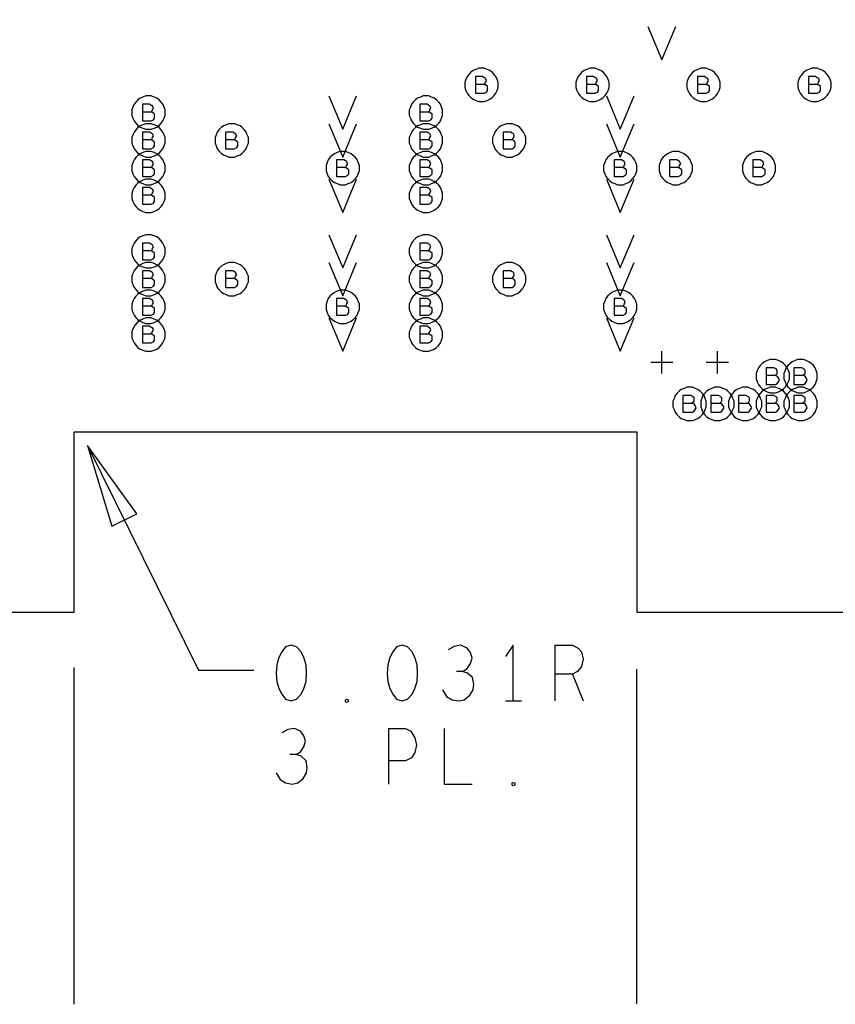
# Model space of a CAD drawing. Extents: x 28 to 61, y 25 to 46.
# Tile 3 of 61: x 33.7 to 35.2, y 29.3 to 31. Entities that reach past the tile are written whole.
import ezdxf

# ---------------------------------------------------------------- set-up
doc = ezdxf.new("R2010")
doc.units = 0
doc.layers.add('RVP8-TX_d_fab', color=2, linetype='CONTINUOUS')

msp = doc.modelspace()

# ---------------------------------------------------------------- linework, layer by layer
at = {"layer": 'RVP8-TX_d_fab'}
for points in [[(33.23, 29.96), (33.821, 29.96), (33.821, 30.285), (34.835, 30.285), (34.835, 29.96), (35.406, 29.96), (35.406, 30.285), (35.479, 30.285), (35.479, 29.96), (37.306, 29.96), (37.306, 30.285), (37.38, 30.285), (37.38, 29.96), (37.951, 29.96), (37.951, 30.285), (40.105, 30.285), (40.105, 34.51), (33.23, 34.51), (33.23, 29.96)], [(34.585, 30.91), (34.585, 30.915), (34.583, 30.92), (34.581, 30.925), (34.578, 30.929), (34.574, 30.933), (34.57, 30.936), (34.565, 30.938), (34.56, 30.94), (34.555, 30.94), (34.55, 30.94), (34.545, 30.938), (34.54, 30.936), (34.536, 30.933), (34.532, 30.929), (34.529, 30.925), (34.527, 30.92), (34.525, 30.915), (34.525, 30.91), (34.525, 30.905), (34.527, 30.9), (34.529, 30.895), (34.532, 30.891), (34.536, 30.887), (34.54, 30.884), (34.545, 30.882), (34.55, 30.88), (34.555, 30.88), (34.56, 30.88), (34.565, 30.882), (34.57, 30.884), (34.574, 30.887), (34.578, 30.891), (34.581, 30.895), (34.583, 30.9), (34.585, 30.905), (34.585, 30.91)], [(34.785, 30.91), (34.785, 30.915), (34.783, 30.92), (34.781, 30.925), (34.778, 30.929), (34.774, 30.933), (34.77, 30.936), (34.765, 30.938), (34.76, 30.94), (34.755, 30.94), (34.75, 30.94), (34.745, 30.938), (34.74, 30.936), (34.736, 30.933), (34.732, 30.929), (34.729, 30.925), (34.727, 30.92), (34.725, 30.915), (34.725, 30.91), (34.725, 30.905), (34.727, 30.9), (34.729, 30.895), (34.732, 30.891), (34.736, 30.887), (34.74, 30.884), (34.745, 30.882), (34.75, 30.88), (34.755, 30.88), (34.76, 30.88), (34.765, 30.882), (34.77, 30.884), (34.774, 30.887), (34.778, 30.891), (34.781, 30.895), (34.783, 30.9), (34.785, 30.905), (34.785, 30.91)], [(34.985, 30.91), (34.985, 30.915), (34.983, 30.92), (34.981, 30.925), (34.978, 30.929), (34.974, 30.933), (34.97, 30.936), (34.965, 30.938), (34.96, 30.94), (34.955, 30.94), (34.95, 30.94), (34.945, 30.938), (34.94, 30.936), (34.936, 30.933), (34.932, 30.929), (34.929, 30.925), (34.927, 30.92), (34.925, 30.915), (34.925, 30.91), (34.925, 30.905), (34.927, 30.9), (34.929, 30.895), (34.932, 30.891), (34.936, 30.887), (34.94, 30.884), (34.945, 30.882), (34.95, 30.88), (34.955, 30.88), (34.96, 30.88), (34.965, 30.882), (34.97, 30.884), (34.974, 30.887), (34.978, 30.891), (34.981, 30.895), (34.983, 30.9), (34.985, 30.905), (34.985, 30.91)], [(35.185, 30.91), (35.185, 30.915), (35.183, 30.92), (35.181, 30.925), (35.178, 30.929), (35.174, 30.933), (35.17, 30.936), (35.165, 30.938), (35.16, 30.94), (35.155, 30.94), (35.15, 30.94), (35.145, 30.938), (35.14, 30.936), (35.136, 30.933), (35.132, 30.929), (35.129, 30.925), (35.127, 30.92), (35.125, 30.915), (35.125, 30.91), (35.125, 30.905), (35.127, 30.9), (35.129, 30.895), (35.132, 30.891), (35.136, 30.887), (35.14, 30.884), (35.145, 30.882), (35.15, 30.88), (35.155, 30.88), (35.16, 30.88), (35.165, 30.882), (35.17, 30.884), (35.174, 30.887), (35.178, 30.891), (35.181, 30.895), (35.183, 30.9), (35.185, 30.905), (35.185, 30.91)], [(33.985, 30.86), (33.985, 30.865), (33.983, 30.87), (33.981, 30.875), (33.978, 30.879), (33.974, 30.883), (33.97, 30.886), (33.965, 30.888), (33.96, 30.89), (33.955, 30.89), (33.95, 30.89), (33.945, 30.888), (33.94, 30.886), (33.936, 30.883), (33.932, 30.879), (33.929, 30.875), (33.927, 30.87), (33.925, 30.865), (33.925, 30.86), (33.925, 30.855), (33.927, 30.85), (33.929, 30.845), (33.932, 30.841), (33.936, 30.837), (33.94, 30.834), (33.945, 30.832), (33.95, 30.83), (33.955, 30.83), (33.96, 30.83), (33.965, 30.832), (33.97, 30.834), (33.974, 30.837), (33.978, 30.841), (33.981, 30.845), (33.983, 30.85), (33.985, 30.855), (33.985, 30.86)], [(34.485, 30.86), (34.485, 30.865), (34.483, 30.87), (34.481, 30.875), (34.478, 30.879), (34.474, 30.883), (34.47, 30.886), (34.465, 30.888), (34.46, 30.89), (34.455, 30.89), (34.45, 30.89), (34.445, 30.888), (34.44, 30.886), (34.436, 30.883), (34.432, 30.879), (34.429, 30.875), (34.427, 30.87), (34.425, 30.865), (34.425, 30.86), (34.425, 30.855), (34.427, 30.85), (34.429, 30.845), (34.432, 30.841), (34.436, 30.837), (34.44, 30.834), (34.445, 30.832), (34.45, 30.83), (34.455, 30.83), (34.46, 30.83), (34.465, 30.832), (34.47, 30.834), (34.474, 30.837), (34.478, 30.841), (34.481, 30.845), (34.483, 30.85), (34.485, 30.855), (34.485, 30.86)], [(33.985, 30.81), (33.985, 30.815), (33.983, 30.82), (33.981, 30.825), (33.978, 30.829), (33.974, 30.833), (33.97, 30.836), (33.965, 30.838), (33.96, 30.84), (33.955, 30.84), (33.95, 30.84), (33.945, 30.838), (33.94, 30.836), (33.936, 30.833), (33.932, 30.829), (33.929, 30.825), (33.927, 30.82), (33.925, 30.815), (33.925, 30.81), (33.925, 30.805), (33.927, 30.8), (33.929, 30.795), (33.932, 30.791), (33.936, 30.787), (33.94, 30.784), (33.945, 30.782), (33.95, 30.78), (33.955, 30.78), (33.96, 30.78), (33.965, 30.782), (33.97, 30.784), (33.974, 30.787), (33.978, 30.791), (33.981, 30.795), (33.983, 30.8), (33.985, 30.805), (33.985, 30.81)], [(34.135, 30.81), (34.135, 30.815), (34.133, 30.82), (34.131, 30.825), (34.128, 30.829), (34.124, 30.833), (34.12, 30.836), (34.115, 30.838), (34.11, 30.84), (34.105, 30.84), (34.1, 30.84), (34.095, 30.838), (34.09, 30.836), (34.086, 30.833), (34.082, 30.829), (34.079, 30.825), (34.077, 30.82), (34.075, 30.815), (34.075, 30.81), (34.075, 30.805), (34.077, 30.8), (34.079, 30.795), (34.082, 30.791), (34.086, 30.787), (34.09, 30.784), (34.095, 30.782), (34.1, 30.78), (34.105, 30.78), (34.11, 30.78), (34.115, 30.782), (34.12, 30.784), (34.124, 30.787), (34.128, 30.791), (34.131, 30.795), (34.133, 30.8), (34.135, 30.805), (34.135, 30.81)], [(34.485, 30.81), (34.485, 30.815), (34.483, 30.82), (34.481, 30.825), (34.478, 30.829), (34.474, 30.833), (34.47, 30.836), (34.465, 30.838), (34.46, 30.84), (34.455, 30.84), (34.45, 30.84), (34.445, 30.838), (34.44, 30.836), (34.436, 30.833), (34.432, 30.829), (34.429, 30.825), (34.427, 30.82), (34.425, 30.815), (34.425, 30.81), (34.425, 30.805), (34.427, 30.8), (34.429, 30.795), (34.432, 30.791), (34.436, 30.787), (34.44, 30.784), (34.445, 30.782), (34.45, 30.78), (34.455, 30.78), (34.46, 30.78), (34.465, 30.782), (34.47, 30.784), (34.474, 30.787), (34.478, 30.791), (34.481, 30.795), (34.483, 30.8), (34.485, 30.805), (34.485, 30.81)], [(34.635, 30.81), (34.635, 30.815), (34.633, 30.82), (34.631, 30.825), (34.628, 30.829), (34.624, 30.833), (34.62, 30.836), (34.615, 30.838), (34.61, 30.84), (34.605, 30.84), (34.6, 30.84), (34.595, 30.838), (34.59, 30.836), (34.586, 30.833), (34.582, 30.829), (34.579, 30.825), (34.577, 30.82), (34.575, 30.815), (34.575, 30.81), (34.575, 30.805), (34.577, 30.8), (34.579, 30.795), (34.582, 30.791), (34.586, 30.787), (34.59, 30.784), (34.595, 30.782), (34.6, 30.78), (34.605, 30.78), (34.61, 30.78), (34.615, 30.782), (34.62, 30.784), (34.624, 30.787), (34.628, 30.791), (34.631, 30.795), (34.633, 30.8), (34.635, 30.805), (34.635, 30.81)], [(33.985, 30.76), (33.985, 30.765), (33.983, 30.77), (33.981, 30.775), (33.978, 30.779), (33.974, 30.783), (33.97, 30.786), (33.965, 30.788), (33.96, 30.79), (33.955, 30.79), (33.95, 30.79), (33.945, 30.788), (33.94, 30.786), (33.936, 30.783), (33.932, 30.779), (33.929, 30.775), (33.927, 30.77), (33.925, 30.765), (33.925, 30.76), (33.925, 30.755), (33.927, 30.75), (33.929, 30.745), (33.932, 30.741), (33.936, 30.737), (33.94, 30.734), (33.945, 30.732), (33.95, 30.73), (33.955, 30.73), (33.96, 30.73), (33.965, 30.732), (33.97, 30.734), (33.974, 30.737), (33.978, 30.741), (33.981, 30.745), (33.983, 30.75), (33.985, 30.755), (33.985, 30.76)], [(34.335, 30.76), (34.335, 30.765), (34.333, 30.77), (34.331, 30.775), (34.328, 30.779), (34.324, 30.783), (34.32, 30.786), (34.315, 30.788), (34.31, 30.79), (34.305, 30.79), (34.3, 30.79), (34.295, 30.788), (34.29, 30.786), (34.286, 30.783), (34.282, 30.779), (34.279, 30.775), (34.277, 30.77), (34.275, 30.765), (34.275, 30.76), (34.275, 30.755), (34.277, 30.75), (34.279, 30.745), (34.282, 30.741), (34.286, 30.737), (34.29, 30.734), (34.295, 30.732), (34.3, 30.73), (34.305, 30.73), (34.31, 30.73), (34.315, 30.732), (34.32, 30.734), (34.324, 30.737), (34.328, 30.741), (34.331, 30.745), (34.333, 30.75), (34.335, 30.755), (34.335, 30.76)], [(34.485, 30.76), (34.485, 30.765), (34.483, 30.77), (34.481, 30.775), (34.478, 30.779), (34.474, 30.783), (34.47, 30.786), (34.465, 30.788), (34.46, 30.79), (34.455, 30.79), (34.45, 30.79), (34.445, 30.788), (34.44, 30.786), (34.436, 30.783), (34.432, 30.779), (34.429, 30.775), (34.427, 30.77), (34.425, 30.765), (34.425, 30.76), (34.425, 30.755), (34.427, 30.75), (34.429, 30.745), (34.432, 30.741), (34.436, 30.737), (34.44, 30.734), (34.445, 30.732), (34.45, 30.73), (34.455, 30.73), (34.46, 30.73), (34.465, 30.732), (34.47, 30.734), (34.474, 30.737), (34.478, 30.741), (34.481, 30.745), (34.483, 30.75), (34.485, 30.755), (34.485, 30.76)], [(34.835, 30.76), (34.835, 30.765), (34.833, 30.77), (34.831, 30.775), (34.828, 30.779), (34.824, 30.783), (34.82, 30.786), (34.815, 30.788), (34.81, 30.79), (34.805, 30.79), (34.8, 30.79), (34.795, 30.788), (34.79, 30.786), (34.786, 30.783), (34.782, 30.779), (34.779, 30.775), (34.777, 30.77), (34.775, 30.765), (34.775, 30.76), (34.775, 30.755), (34.777, 30.75), (34.779, 30.745), (34.782, 30.741), (34.786, 30.737), (34.79, 30.734), (34.795, 30.732), (34.8, 30.73), (34.805, 30.73), (34.81, 30.73), (34.815, 30.732), (34.82, 30.734), (34.824, 30.737), (34.828, 30.741), (34.831, 30.745), (34.833, 30.75), (34.835, 30.755), (34.835, 30.76)], [(34.935, 30.76), (34.935, 30.765), (34.933, 30.77), (34.931, 30.775), (34.928, 30.779), (34.924, 30.783), (34.92, 30.786), (34.915, 30.788), (34.91, 30.79), (34.905, 30.79), (34.9, 30.79), (34.895, 30.788), (34.89, 30.786), (34.886, 30.783), (34.882, 30.779), (34.879, 30.775), (34.877, 30.77), (34.875, 30.765), (34.875, 30.76), (34.875, 30.755), (34.877, 30.75), (34.879, 30.745), (34.882, 30.741), (34.886, 30.737), (34.89, 30.734), (34.895, 30.732), (34.9, 30.73), (34.905, 30.73), (34.91, 30.73), (34.915, 30.732), (34.92, 30.734), (34.924, 30.737), (34.928, 30.741), (34.931, 30.745), (34.933, 30.75), (34.935, 30.755), (34.935, 30.76)], [(35.085, 30.76), (35.085, 30.765), (35.083, 30.77), (35.081, 30.775), (35.078, 30.779), (35.074, 30.783), (35.07, 30.786), (35.065, 30.788), (35.06, 30.79), (35.055, 30.79), (35.05, 30.79), (35.045, 30.788), (35.04, 30.786), (35.036, 30.783), (35.032, 30.779), (35.029, 30.775), (35.027, 30.77), (35.025, 30.765), (35.025, 30.76), (35.025, 30.755), (35.027, 30.75), (35.029, 30.745), (35.032, 30.741), (35.036, 30.737), (35.04, 30.734), (35.045, 30.732), (35.05, 30.73), (35.055, 30.73), (35.06, 30.73), (35.065, 30.732), (35.07, 30.734), (35.074, 30.737), (35.078, 30.741), (35.081, 30.745), (35.083, 30.75), (35.085, 30.755), (35.085, 30.76)], [(33.985, 30.71), (33.985, 30.715), (33.983, 30.72), (33.981, 30.725), (33.978, 30.729), (33.974, 30.733), (33.97, 30.736), (33.965, 30.738), (33.96, 30.74), (33.955, 30.74), (33.95, 30.74), (33.945, 30.738), (33.94, 30.736), (33.936, 30.733), (33.932, 30.729), (33.929, 30.725), (33.927, 30.72), (33.925, 30.715), (33.925, 30.71), (33.925, 30.705), (33.927, 30.7), (33.929, 30.695), (33.932, 30.691), (33.936, 30.687), (33.94, 30.684), (33.945, 30.682), (33.95, 30.68), (33.955, 30.68), (33.96, 30.68), (33.965, 30.682), (33.97, 30.684), (33.974, 30.687), (33.978, 30.691), (33.981, 30.695), (33.983, 30.7), (33.985, 30.705), (33.985, 30.71)], [(34.485, 30.71), (34.485, 30.715), (34.483, 30.72), (34.481, 30.725), (34.478, 30.729), (34.474, 30.733), (34.47, 30.736), (34.465, 30.738), (34.46, 30.74), (34.455, 30.74), (34.45, 30.74), (34.445, 30.738), (34.44, 30.736), (34.436, 30.733), (34.432, 30.729), (34.429, 30.725), (34.427, 30.72), (34.425, 30.715), (34.425, 30.71), (34.425, 30.705), (34.427, 30.7), (34.429, 30.695), (34.432, 30.691), (34.436, 30.687), (34.44, 30.684), (34.445, 30.682), (34.45, 30.68), (34.455, 30.68), (34.46, 30.68), (34.465, 30.682), (34.47, 30.684), (34.474, 30.687), (34.478, 30.691), (34.481, 30.695), (34.483, 30.7), (34.485, 30.705), (34.485, 30.71)], [(33.985, 30.61), (33.985, 30.615), (33.983, 30.62), (33.981, 30.625), (33.978, 30.629), (33.974, 30.633), (33.97, 30.636), (33.965, 30.638), (33.96, 30.64), (33.955, 30.64), (33.95, 30.64), (33.945, 30.638), (33.94, 30.636), (33.936, 30.633), (33.932, 30.629), (33.929, 30.625), (33.927, 30.62), (33.925, 30.615), (33.925, 30.61), (33.925, 30.605), (33.927, 30.6), (33.929, 30.595), (33.932, 30.591), (33.936, 30.587), (33.94, 30.584), (33.945, 30.582), (33.95, 30.58), (33.955, 30.58), (33.96, 30.58), (33.965, 30.582), (33.97, 30.584), (33.974, 30.587), (33.978, 30.591), (33.981, 30.595), (33.983, 30.6), (33.985, 30.605), (33.985, 30.61)], [(34.485, 30.61), (34.485, 30.615), (34.483, 30.62), (34.481, 30.625), (34.478, 30.629), (34.474, 30.633), (34.47, 30.636), (34.465, 30.638), (34.46, 30.64), (34.455, 30.64), (34.45, 30.64), (34.445, 30.638), (34.44, 30.636), (34.436, 30.633), (34.432, 30.629), (34.429, 30.625), (34.427, 30.62), (34.425, 30.615), (34.425, 30.61), (34.425, 30.605), (34.427, 30.6), (34.429, 30.595), (34.432, 30.591), (34.436, 30.587), (34.44, 30.584), (34.445, 30.582), (34.45, 30.58), (34.455, 30.58), (34.46, 30.58), (34.465, 30.582), (34.47, 30.584), (34.474, 30.587), (34.478, 30.591), (34.481, 30.595), (34.483, 30.6), (34.485, 30.605), (34.485, 30.61)], [(33.985, 30.56), (33.985, 30.565), (33.983, 30.57), (33.981, 30.575), (33.978, 30.579), (33.974, 30.583), (33.97, 30.586), (33.965, 30.588), (33.96, 30.59), (33.955, 30.59), (33.95, 30.59), (33.945, 30.588), (33.94, 30.586), (33.936, 30.583), (33.932, 30.579), (33.929, 30.575), (33.927, 30.57), (33.925, 30.565), (33.925, 30.56), (33.925, 30.555), (33.927, 30.55), (33.929, 30.545), (33.932, 30.541), (33.936, 30.537), (33.94, 30.534), (33.945, 30.532), (33.95, 30.53), (33.955, 30.53), (33.96, 30.53), (33.965, 30.532), (33.97, 30.534), (33.974, 30.537), (33.978, 30.541), (33.981, 30.545), (33.983, 30.55), (33.985, 30.555), (33.985, 30.56)], [(34.135, 30.56), (34.135, 30.565), (34.133, 30.57), (34.131, 30.575), (34.128, 30.579), (34.124, 30.583), (34.12, 30.586), (34.115, 30.588), (34.11, 30.59), (34.105, 30.59), (34.1, 30.59), (34.095, 30.588), (34.09, 30.586), (34.086, 30.583), (34.082, 30.579), (34.079, 30.575), (34.077, 30.57), (34.075, 30.565), (34.075, 30.56), (34.075, 30.555), (34.077, 30.55), (34.079, 30.545), (34.082, 30.541), (34.086, 30.537), (34.09, 30.534), (34.095, 30.532), (34.1, 30.53), (34.105, 30.53), (34.11, 30.53), (34.115, 30.532), (34.12, 30.534), (34.124, 30.537), (34.128, 30.541), (34.131, 30.545), (34.133, 30.55), (34.135, 30.555), (34.135, 30.56)], [(34.485, 30.56), (34.485, 30.565), (34.483, 30.57), (34.481, 30.575), (34.478, 30.579), (34.474, 30.583), (34.47, 30.586), (34.465, 30.588), (34.46, 30.59), (34.455, 30.59), (34.45, 30.59), (34.445, 30.588), (34.44, 30.586), (34.436, 30.583), (34.432, 30.579), (34.429, 30.575), (34.427, 30.57), (34.425, 30.565), (34.425, 30.56), (34.425, 30.555), (34.427, 30.55), (34.429, 30.545), (34.432, 30.541), (34.436, 30.537), (34.44, 30.534), (34.445, 30.532), (34.45, 30.53), (34.455, 30.53), (34.46, 30.53), (34.465, 30.532), (34.47, 30.534), (34.474, 30.537), (34.478, 30.541), (34.481, 30.545), (34.483, 30.55), (34.485, 30.555), (34.485, 30.56)], [(34.635, 30.56), (34.635, 30.565), (34.633, 30.57), (34.631, 30.575), (34.628, 30.579), (34.624, 30.583), (34.62, 30.586), (34.615, 30.588), (34.61, 30.59), (34.605, 30.59), (34.6, 30.59), (34.595, 30.588), (34.59, 30.586), (34.586, 30.583), (34.582, 30.579), (34.579, 30.575), (34.577, 30.57), (34.575, 30.565), (34.575, 30.56), (34.575, 30.555), (34.577, 30.55), (34.579, 30.545), (34.582, 30.541), (34.586, 30.537), (34.59, 30.534), (34.595, 30.532), (34.6, 30.53), (34.605, 30.53), (34.61, 30.53), (34.615, 30.532), (34.62, 30.534), (34.624, 30.537), (34.628, 30.541), (34.631, 30.545), (34.633, 30.55), (34.635, 30.555), (34.635, 30.56)], [(33.985, 30.51), (33.985, 30.515), (33.983, 30.52), (33.981, 30.525), (33.978, 30.529), (33.974, 30.533), (33.97, 30.536), (33.965, 30.538), (33.96, 30.54), (33.955, 30.54), (33.95, 30.54), (33.945, 30.538), (33.94, 30.536), (33.936, 30.533), (33.932, 30.529), (33.929, 30.525), (33.927, 30.52), (33.925, 30.515), (33.925, 30.51), (33.925, 30.505), (33.927, 30.5), (33.929, 30.495), (33.932, 30.491), (33.936, 30.487), (33.94, 30.484), (33.945, 30.482), (33.95, 30.48), (33.955, 30.48), (33.96, 30.48), (33.965, 30.482), (33.97, 30.484), (33.974, 30.487), (33.978, 30.491), (33.981, 30.495), (33.983, 30.5), (33.985, 30.505), (33.985, 30.51)], [(34.335, 30.51), (34.335, 30.515), (34.333, 30.52), (34.331, 30.525), (34.328, 30.529), (34.324, 30.533), (34.32, 30.536), (34.315, 30.538), (34.31, 30.54), (34.305, 30.54), (34.3, 30.54), (34.295, 30.538), (34.29, 30.536), (34.286, 30.533), (34.282, 30.529), (34.279, 30.525), (34.277, 30.52), (34.275, 30.515), (34.275, 30.51), (34.275, 30.505), (34.277, 30.5), (34.279, 30.495), (34.282, 30.491), (34.286, 30.487), (34.29, 30.484), (34.295, 30.482), (34.3, 30.48), (34.305, 30.48), (34.31, 30.48), (34.315, 30.482), (34.32, 30.484), (34.324, 30.487), (34.328, 30.491), (34.331, 30.495), (34.333, 30.5), (34.335, 30.505), (34.335, 30.51)], [(34.485, 30.51), (34.485, 30.515), (34.483, 30.52), (34.481, 30.525), (34.478, 30.529), (34.474, 30.533), (34.47, 30.536), (34.465, 30.538), (34.46, 30.54), (34.455, 30.54), (34.45, 30.54), (34.445, 30.538), (34.44, 30.536), (34.436, 30.533), (34.432, 30.529), (34.429, 30.525), (34.427, 30.52), (34.425, 30.515), (34.425, 30.51), (34.425, 30.505), (34.427, 30.5), (34.429, 30.495), (34.432, 30.491), (34.436, 30.487), (34.44, 30.484), (34.445, 30.482), (34.45, 30.48), (34.455, 30.48), (34.46, 30.48), (34.465, 30.482), (34.47, 30.484), (34.474, 30.487), (34.478, 30.491), (34.481, 30.495), (34.483, 30.5), (34.485, 30.505), (34.485, 30.51)], [(34.835, 30.51), (34.835, 30.515), (34.833, 30.52), (34.831, 30.525), (34.828, 30.529), (34.824, 30.533), (34.82, 30.536), (34.815, 30.538), (34.81, 30.54), (34.805, 30.54), (34.8, 30.54), (34.795, 30.538), (34.79, 30.536), (34.786, 30.533), (34.782, 30.529), (34.779, 30.525), (34.777, 30.52), (34.775, 30.515), (34.775, 30.51), (34.775, 30.505), (34.777, 30.5), (34.779, 30.495), (34.782, 30.491), (34.786, 30.487), (34.79, 30.484), (34.795, 30.482), (34.8, 30.48), (34.805, 30.48), (34.81, 30.48), (34.815, 30.482), (34.82, 30.484), (34.824, 30.487), (34.828, 30.491), (34.831, 30.495), (34.833, 30.5), (34.835, 30.505), (34.835, 30.51)], [(33.985, 30.46), (33.985, 30.465), (33.983, 30.47), (33.981, 30.475), (33.978, 30.479), (33.974, 30.483), (33.97, 30.486), (33.965, 30.488), (33.96, 30.49), (33.955, 30.49), (33.95, 30.49), (33.945, 30.488), (33.94, 30.486), (33.936, 30.483), (33.932, 30.479), (33.929, 30.475), (33.927, 30.47), (33.925, 30.465), (33.925, 30.46), (33.925, 30.455), (33.927, 30.45), (33.929, 30.445), (33.932, 30.441), (33.936, 30.437), (33.94, 30.434), (33.945, 30.432), (33.95, 30.43), (33.955, 30.43), (33.96, 30.43), (33.965, 30.432), (33.97, 30.434), (33.974, 30.437), (33.978, 30.441), (33.981, 30.445), (33.983, 30.45), (33.985, 30.455), (33.985, 30.46)], [(34.485, 30.46), (34.485, 30.465), (34.483, 30.47), (34.481, 30.475), (34.478, 30.479), (34.474, 30.483), (34.47, 30.486), (34.465, 30.488), (34.46, 30.49), (34.455, 30.49), (34.45, 30.49), (34.445, 30.488), (34.44, 30.486), (34.436, 30.483), (34.432, 30.479), (34.429, 30.475), (34.427, 30.47), (34.425, 30.465), (34.425, 30.46), (34.425, 30.455), (34.427, 30.45), (34.429, 30.445), (34.432, 30.441), (34.436, 30.437), (34.44, 30.434), (34.445, 30.432), (34.45, 30.43), (34.455, 30.43), (34.46, 30.43), (34.465, 30.432), (34.47, 30.434), (34.474, 30.437), (34.478, 30.441), (34.481, 30.445), (34.483, 30.45), (34.485, 30.455), (34.485, 30.46)], [(35.11, 30.385), (35.11, 30.39), (35.108, 30.395), (35.106, 30.4), (35.103, 30.404), (35.099, 30.408), (35.095, 30.411), (35.09, 30.413), (35.085, 30.415), (35.08, 30.415), (35.075, 30.415), (35.07, 30.413), (35.065, 30.411), (35.061, 30.408), (35.057, 30.404), (35.054, 30.4), (35.052, 30.395), (35.05, 30.39), (35.05, 30.385), (35.05, 30.38), (35.052, 30.375), (35.054, 30.37), (35.057, 30.366), (35.061, 30.362), (35.065, 30.359), (35.07, 30.357), (35.075, 30.355), (35.08, 30.355), (35.085, 30.355), (35.09, 30.357), (35.095, 30.359), (35.099, 30.362), (35.103, 30.366), (35.106, 30.37), (35.108, 30.375), (35.11, 30.38), (35.11, 30.385)], [(35.16, 30.385), (35.16, 30.39), (35.158, 30.395), (35.156, 30.4), (35.153, 30.404), (35.149, 30.408), (35.145, 30.411), (35.14, 30.413), (35.135, 30.415), (35.13, 30.415), (35.125, 30.415), (35.12, 30.413), (35.115, 30.411), (35.111, 30.408), (35.107, 30.404), (35.104, 30.4), (35.102, 30.395), (35.1, 30.39), (35.1, 30.385), (35.1, 30.38), (35.102, 30.375), (35.104, 30.37), (35.107, 30.366), (35.111, 30.362), (35.115, 30.359), (35.12, 30.357), (35.125, 30.355), (35.13, 30.355), (35.135, 30.355), (35.14, 30.357), (35.145, 30.359), (35.149, 30.362), (35.153, 30.366), (35.156, 30.37), (35.158, 30.375), (35.16, 30.38), (35.16, 30.385)], [(34.96, 30.335), (34.96, 30.34), (34.958, 30.345), (34.956, 30.35), (34.953, 30.354), (34.949, 30.358), (34.945, 30.361), (34.94, 30.363), (34.935, 30.365), (34.93, 30.365), (34.925, 30.365), (34.92, 30.363), (34.915, 30.361), (34.911, 30.358), (34.907, 30.354), (34.904, 30.35), (34.902, 30.345), (34.9, 30.34), (34.9, 30.335), (34.9, 30.33), (34.902, 30.325), (34.904, 30.32), (34.907, 30.316), (34.911, 30.312), (34.915, 30.309), (34.92, 30.307), (34.925, 30.305), (34.93, 30.305), (34.935, 30.305), (34.94, 30.307), (34.945, 30.309), (34.949, 30.312), (34.953, 30.316), (34.956, 30.32), (34.958, 30.325), (34.96, 30.33), (34.96, 30.335)], [(35.01, 30.335), (35.01, 30.34), (35.008, 30.345), (35.006, 30.35), (35.003, 30.354), (34.999, 30.358), (34.995, 30.361), (34.99, 30.363), (34.985, 30.365), (34.98, 30.365), (34.975, 30.365), (34.97, 30.363), (34.965, 30.361), (34.961, 30.358), (34.957, 30.354), (34.954, 30.35), (34.952, 30.345), (34.95, 30.34), (34.95, 30.335), (34.95, 30.33), (34.952, 30.325), (34.954, 30.32), (34.957, 30.316), (34.961, 30.312), (34.965, 30.309), (34.97, 30.307), (34.975, 30.305), (34.98, 30.305), (34.985, 30.305), (34.99, 30.307), (34.995, 30.309), (34.999, 30.312), (35.003, 30.316), (35.006, 30.32), (35.008, 30.325), (35.01, 30.33), (35.01, 30.335)], [(35.06, 30.335), (35.06, 30.34), (35.058, 30.345), (35.056, 30.35), (35.053, 30.354), (35.049, 30.358), (35.045, 30.361), (35.04, 30.363), (35.035, 30.365), (35.03, 30.365), (35.025, 30.365), (35.02, 30.363), (35.015, 30.361), (35.011, 30.358), (35.007, 30.354), (35.004, 30.35), (35.002, 30.345), (35, 30.34), (35, 30.335), (35, 30.33), (35.002, 30.325), (35.004, 30.32), (35.007, 30.316), (35.011, 30.312), (35.015, 30.309), (35.02, 30.307), (35.025, 30.305), (35.03, 30.305), (35.035, 30.305), (35.04, 30.307), (35.045, 30.309), (35.049, 30.312), (35.053, 30.316), (35.056, 30.32), (35.058, 30.325), (35.06, 30.33), (35.06, 30.335)], [(35.11, 30.335), (35.11, 30.34), (35.108, 30.345), (35.106, 30.35), (35.103, 30.354), (35.099, 30.358), (35.095, 30.361), (35.09, 30.363), (35.085, 30.365), (35.08, 30.365), (35.075, 30.365), (35.07, 30.363), (35.065, 30.361), (35.061, 30.358), (35.057, 30.354), (35.054, 30.35), (35.052, 30.345), (35.05, 30.34), (35.05, 30.335), (35.05, 30.33), (35.052, 30.325), (35.054, 30.32), (35.057, 30.316), (35.061, 30.312), (35.065, 30.309), (35.07, 30.307), (35.075, 30.305), (35.08, 30.305), (35.085, 30.305), (35.09, 30.307), (35.095, 30.309), (35.099, 30.312), (35.103, 30.316), (35.106, 30.32), (35.108, 30.325), (35.11, 30.33), (35.11, 30.335)], [(35.16, 30.335), (35.16, 30.34), (35.158, 30.345), (35.156, 30.35), (35.153, 30.354), (35.149, 30.358), (35.145, 30.361), (35.14, 30.363), (35.135, 30.365), (35.13, 30.365), (35.125, 30.365), (35.12, 30.363), (35.115, 30.361), (35.111, 30.358), (35.107, 30.354), (35.104, 30.35), (35.102, 30.345), (35.1, 30.34), (35.1, 30.335), (35.1, 30.33), (35.102, 30.325), (35.104, 30.32), (35.107, 30.316), (35.111, 30.312), (35.115, 30.309), (35.12, 30.307), (35.125, 30.305), (35.13, 30.305), (35.135, 30.305), (35.14, 30.307), (35.145, 30.309), (35.149, 30.312), (35.153, 30.316), (35.156, 30.32), (35.158, 30.325), (35.16, 30.33), (35.16, 30.335)], [(33.934, 30.137), (33.845, 30.26), (33.889, 30.115), (33.934, 30.137)], [(34.212, 29.9), (34.202, 29.897), (34.195, 29.888), (34.19, 29.878), (34.186, 29.865), (34.185, 29.85), (34.186, 29.835), (34.19, 29.822), (34.195, 29.812), (34.202, 29.803), (34.212, 29.8), (34.222, 29.803), (34.23, 29.812), (34.235, 29.822), (34.239, 29.835), (34.24, 29.85), (34.239, 29.865), (34.235, 29.878), (34.23, 29.888), (34.222, 29.897), (34.212, 29.9)], [(34.412, 29.9), (34.402, 29.897), (34.395, 29.888), (34.39, 29.878), (34.386, 29.865), (34.385, 29.85), (34.386, 29.835), (34.39, 29.822), (34.395, 29.812), (34.402, 29.803), (34.412, 29.8), (34.422, 29.803), (34.43, 29.812), (34.435, 29.822), (34.439, 29.835), (34.44, 29.85), (34.439, 29.865), (34.435, 29.878), (34.43, 29.888), (34.422, 29.897), (34.412, 29.9)], [(34.312, 29.797), (34.31, 29.798), (34.31, 29.802), (34.312, 29.803), (34.315, 29.802), (34.315, 29.798), (34.312, 29.797)], [(34.612, 29.647), (34.61, 29.648), (34.61, 29.652), (34.612, 29.653), (34.615, 29.652), (34.615, 29.648), (34.612, 29.647)]]:
    msp.add_lwpolyline(points, close=True, dxfattribs=at)
for points in [[(34.855, 31.015), (34.88, 30.955), (34.905, 31.015)], [(34.559, 30.911), (34.561, 30.912), (34.562, 30.915), (34.564, 30.918), (34.562, 30.922), (34.56, 30.923), (34.557, 30.925), (34.544, 30.925), (34.544, 30.895), (34.56, 30.895), (34.564, 30.897), (34.566, 30.9), (34.566, 30.904), (34.566, 30.907), (34.562, 30.91), (34.559, 30.911), (34.544, 30.911)], [(34.759, 30.911), (34.761, 30.912), (34.762, 30.915), (34.764, 30.918), (34.762, 30.922), (34.76, 30.923), (34.757, 30.925), (34.744, 30.925), (34.744, 30.895), (34.76, 30.895), (34.764, 30.897), (34.766, 30.9), (34.766, 30.904), (34.766, 30.907), (34.762, 30.91), (34.759, 30.911), (34.744, 30.911)], [(34.959, 30.911), (34.961, 30.912), (34.962, 30.915), (34.964, 30.918), (34.962, 30.922), (34.96, 30.923), (34.957, 30.925), (34.944, 30.925), (34.944, 30.895), (34.96, 30.895), (34.964, 30.897), (34.966, 30.9), (34.966, 30.904), (34.966, 30.907), (34.962, 30.91), (34.959, 30.911), (34.944, 30.911)], [(35.159, 30.911), (35.161, 30.912), (35.162, 30.915), (35.164, 30.918), (35.162, 30.922), (35.16, 30.923), (35.157, 30.925), (35.144, 30.925), (35.144, 30.895), (35.16, 30.895), (35.164, 30.897), (35.166, 30.9), (35.166, 30.904), (35.166, 30.907), (35.162, 30.91), (35.159, 30.911), (35.144, 30.911)], [(34.28, 30.89), (34.305, 30.83), (34.33, 30.89)], [(34.78, 30.89), (34.805, 30.83), (34.83, 30.89)], [(33.959, 30.861), (33.961, 30.862), (33.962, 30.865), (33.964, 30.868), (33.962, 30.872), (33.96, 30.873), (33.957, 30.875), (33.944, 30.875), (33.944, 30.845), (33.96, 30.845), (33.964, 30.847), (33.966, 30.85), (33.966, 30.854), (33.966, 30.857), (33.962, 30.86), (33.959, 30.861), (33.944, 30.861)], [(34.459, 30.861), (34.461, 30.862), (34.462, 30.865), (34.464, 30.868), (34.462, 30.872), (34.46, 30.873), (34.457, 30.875), (34.444, 30.875), (34.444, 30.845), (34.46, 30.845), (34.464, 30.847), (34.466, 30.85), (34.466, 30.854), (34.466, 30.857), (34.462, 30.86), (34.459, 30.861), (34.444, 30.861)], [(33.959, 30.811), (33.961, 30.812), (33.962, 30.815), (33.964, 30.818), (33.962, 30.822), (33.96, 30.823), (33.957, 30.825), (33.944, 30.825), (33.944, 30.795), (33.96, 30.795), (33.964, 30.797), (33.966, 30.8), (33.966, 30.804), (33.966, 30.807), (33.962, 30.81), (33.959, 30.811), (33.944, 30.811)], [(34.109, 30.811), (34.111, 30.812), (34.112, 30.815), (34.114, 30.818), (34.112, 30.822), (34.11, 30.823), (34.107, 30.825), (34.094, 30.825), (34.094, 30.795), (34.11, 30.795), (34.114, 30.797), (34.116, 30.8), (34.116, 30.804), (34.116, 30.807), (34.112, 30.81), (34.109, 30.811), (34.094, 30.811)], [(34.28, 30.84), (34.305, 30.78), (34.33, 30.84)], [(34.459, 30.811), (34.461, 30.812), (34.462, 30.815), (34.464, 30.818), (34.462, 30.822), (34.46, 30.823), (34.457, 30.825), (34.444, 30.825), (34.444, 30.795), (34.46, 30.795), (34.464, 30.797), (34.466, 30.8), (34.466, 30.804), (34.466, 30.807), (34.462, 30.81), (34.459, 30.811), (34.444, 30.811)], [(34.609, 30.811), (34.611, 30.812), (34.613, 30.815), (34.614, 30.818), (34.613, 30.822), (34.61, 30.823), (34.607, 30.825), (34.594, 30.825), (34.594, 30.795), (34.61, 30.795), (34.614, 30.797), (34.616, 30.8), (34.616, 30.804), (34.616, 30.807), (34.613, 30.81), (34.609, 30.811), (34.594, 30.811)], [(34.78, 30.84), (34.805, 30.78), (34.83, 30.84)], [(33.959, 30.761), (33.961, 30.762), (33.962, 30.765), (33.964, 30.768), (33.962, 30.772), (33.96, 30.773), (33.957, 30.775), (33.944, 30.775), (33.944, 30.745), (33.96, 30.745), (33.964, 30.747), (33.966, 30.75), (33.966, 30.754), (33.966, 30.757), (33.962, 30.76), (33.959, 30.761), (33.944, 30.761)], [(34.309, 30.761), (34.311, 30.762), (34.312, 30.765), (34.314, 30.768), (34.312, 30.772), (34.31, 30.773), (34.307, 30.775), (34.294, 30.775), (34.294, 30.745), (34.31, 30.745), (34.314, 30.747), (34.316, 30.75), (34.316, 30.754), (34.316, 30.757), (34.312, 30.76), (34.309, 30.761), (34.294, 30.761)], [(34.459, 30.761), (34.461, 30.762), (34.462, 30.765), (34.464, 30.768), (34.462, 30.772), (34.46, 30.773), (34.457, 30.775), (34.444, 30.775), (34.444, 30.745), (34.46, 30.745), (34.464, 30.747), (34.466, 30.75), (34.466, 30.754), (34.466, 30.757), (34.462, 30.76), (34.459, 30.761), (34.444, 30.761)], [(34.809, 30.761), (34.811, 30.762), (34.812, 30.765), (34.814, 30.768), (34.812, 30.772), (34.81, 30.773), (34.807, 30.775), (34.794, 30.775), (34.794, 30.745), (34.81, 30.745), (34.814, 30.747), (34.816, 30.75), (34.816, 30.754), (34.816, 30.757), (34.812, 30.76), (34.809, 30.761), (34.794, 30.761)], [(34.909, 30.761), (34.911, 30.762), (34.912, 30.765), (34.914, 30.768), (34.912, 30.772), (34.91, 30.773), (34.907, 30.775), (34.894, 30.775), (34.894, 30.745), (34.91, 30.745), (34.914, 30.747), (34.916, 30.75), (34.916, 30.754), (34.916, 30.757), (34.912, 30.76), (34.909, 30.761), (34.894, 30.761)], [(35.059, 30.761), (35.061, 30.762), (35.062, 30.765), (35.064, 30.768), (35.062, 30.772), (35.06, 30.773), (35.057, 30.775), (35.044, 30.775), (35.044, 30.745), (35.06, 30.745), (35.064, 30.747), (35.066, 30.75), (35.066, 30.754), (35.066, 30.757), (35.062, 30.76), (35.059, 30.761), (35.044, 30.761)], [(34.28, 30.74), (34.305, 30.68), (34.33, 30.74)], [(34.78, 30.74), (34.805, 30.68), (34.83, 30.74)], [(33.959, 30.711), (33.961, 30.713), (33.962, 30.715), (33.964, 30.719), (33.962, 30.722), (33.96, 30.723), (33.957, 30.725), (33.944, 30.725), (33.944, 30.695), (33.96, 30.695), (33.964, 30.697), (33.966, 30.7), (33.966, 30.704), (33.966, 30.707), (33.962, 30.71), (33.959, 30.711), (33.944, 30.711)], [(34.459, 30.711), (34.461, 30.713), (34.462, 30.715), (34.464, 30.719), (34.462, 30.722), (34.46, 30.723), (34.457, 30.725), (34.444, 30.725), (34.444, 30.695), (34.46, 30.695), (34.464, 30.697), (34.466, 30.7), (34.466, 30.704), (34.466, 30.707), (34.462, 30.71), (34.459, 30.711), (34.444, 30.711)], [(34.28, 30.64), (34.305, 30.58), (34.33, 30.64)], [(34.78, 30.64), (34.805, 30.58), (34.83, 30.64)], [(33.959, 30.611), (33.961, 30.612), (33.962, 30.615), (33.964, 30.618), (33.962, 30.622), (33.96, 30.623), (33.957, 30.625), (33.944, 30.625), (33.944, 30.595), (33.96, 30.595), (33.964, 30.597), (33.966, 30.6), (33.966, 30.604), (33.966, 30.607), (33.962, 30.61), (33.959, 30.611), (33.944, 30.611)], [(34.459, 30.611), (34.461, 30.612), (34.462, 30.615), (34.464, 30.618), (34.462, 30.622), (34.46, 30.623), (34.457, 30.625), (34.444, 30.625), (34.444, 30.595), (34.46, 30.595), (34.464, 30.597), (34.466, 30.6), (34.466, 30.604), (34.466, 30.607), (34.462, 30.61), (34.459, 30.611), (34.444, 30.611)], [(33.959, 30.561), (33.961, 30.562), (33.962, 30.565), (33.964, 30.568), (33.962, 30.572), (33.96, 30.573), (33.957, 30.575), (33.944, 30.575), (33.944, 30.545), (33.96, 30.545), (33.964, 30.547), (33.966, 30.55), (33.966, 30.554), (33.966, 30.557), (33.962, 30.56), (33.959, 30.561), (33.944, 30.561)], [(34.109, 30.561), (34.111, 30.562), (34.112, 30.565), (34.114, 30.568), (34.112, 30.572), (34.11, 30.573), (34.107, 30.575), (34.094, 30.575), (34.094, 30.545), (34.11, 30.545), (34.114, 30.547), (34.116, 30.55), (34.116, 30.554), (34.116, 30.557), (34.112, 30.56), (34.109, 30.561), (34.094, 30.561)], [(34.28, 30.59), (34.305, 30.53), (34.33, 30.59)], [(34.459, 30.561), (34.461, 30.562), (34.462, 30.565), (34.464, 30.568), (34.462, 30.572), (34.46, 30.573), (34.457, 30.575), (34.444, 30.575), (34.444, 30.545), (34.46, 30.545), (34.464, 30.547), (34.466, 30.55), (34.466, 30.554), (34.466, 30.557), (34.462, 30.56), (34.459, 30.561), (34.444, 30.561)], [(34.609, 30.561), (34.611, 30.562), (34.613, 30.565), (34.614, 30.568), (34.613, 30.572), (34.61, 30.573), (34.607, 30.575), (34.594, 30.575), (34.594, 30.545), (34.61, 30.545), (34.614, 30.547), (34.616, 30.55), (34.616, 30.554), (34.616, 30.557), (34.613, 30.56), (34.609, 30.561), (34.594, 30.561)], [(34.78, 30.59), (34.805, 30.53), (34.83, 30.59)], [(33.959, 30.511), (33.961, 30.512), (33.962, 30.515), (33.964, 30.518), (33.962, 30.522), (33.96, 30.523), (33.957, 30.525), (33.944, 30.525), (33.944, 30.495), (33.96, 30.495), (33.964, 30.497), (33.966, 30.5), (33.966, 30.504), (33.966, 30.507), (33.962, 30.51), (33.959, 30.511), (33.944, 30.511)], [(34.309, 30.511), (34.311, 30.512), (34.312, 30.515), (34.314, 30.518), (34.312, 30.522), (34.31, 30.523), (34.307, 30.525), (34.294, 30.525), (34.294, 30.495), (34.31, 30.495), (34.314, 30.497), (34.316, 30.5), (34.316, 30.504), (34.316, 30.507), (34.312, 30.51), (34.309, 30.511), (34.294, 30.511)], [(34.459, 30.511), (34.461, 30.512), (34.462, 30.515), (34.464, 30.518), (34.462, 30.522), (34.46, 30.523), (34.457, 30.525), (34.444, 30.525), (34.444, 30.495), (34.46, 30.495), (34.464, 30.497), (34.466, 30.5), (34.466, 30.504), (34.466, 30.507), (34.462, 30.51), (34.459, 30.511), (34.444, 30.511)], [(34.809, 30.511), (34.811, 30.512), (34.812, 30.515), (34.814, 30.518), (34.812, 30.522), (34.81, 30.523), (34.807, 30.525), (34.794, 30.525), (34.794, 30.495), (34.81, 30.495), (34.814, 30.497), (34.816, 30.5), (34.816, 30.504), (34.816, 30.507), (34.812, 30.51), (34.809, 30.511), (34.794, 30.511)], [(34.28, 30.49), (34.305, 30.43), (34.33, 30.49)], [(34.78, 30.49), (34.805, 30.43), (34.83, 30.49)], [(33.959, 30.461), (33.961, 30.463), (33.962, 30.465), (33.964, 30.469), (33.962, 30.472), (33.96, 30.473), (33.957, 30.475), (33.944, 30.475), (33.944, 30.445), (33.96, 30.445), (33.964, 30.447), (33.966, 30.45), (33.966, 30.454), (33.966, 30.457), (33.962, 30.46), (33.959, 30.461), (33.944, 30.461)], [(34.459, 30.461), (34.461, 30.463), (34.462, 30.465), (34.464, 30.469), (34.462, 30.472), (34.46, 30.473), (34.457, 30.475), (34.444, 30.475), (34.444, 30.445), (34.46, 30.445), (34.464, 30.447), (34.466, 30.45), (34.466, 30.454), (34.466, 30.457), (34.462, 30.46), (34.459, 30.461), (34.444, 30.461)], [(34.88, 30.39), (34.88, 30.43)], [(34.98, 30.39), (34.98, 30.43)], [(34.86, 30.41), (34.9, 30.41)], [(34.96, 30.41), (35, 30.41)], [(35.084, 30.386), (35.086, 30.388), (35.088, 30.39), (35.088, 30.394), (35.088, 30.396), (35.086, 30.398), (35.082, 30.4), (35.068, 30.4), (35.068, 30.37), (35.085, 30.37), (35.088, 30.372), (35.09, 30.375), (35.092, 30.378), (35.09, 30.382), (35.088, 30.385), (35.084, 30.386), (35.068, 30.386)], [(35.134, 30.386), (35.136, 30.388), (35.138, 30.39), (35.138, 30.394), (35.138, 30.396), (35.136, 30.398), (35.132, 30.4), (35.118, 30.4), (35.118, 30.37), (35.135, 30.37), (35.138, 30.372), (35.14, 30.375), (35.142, 30.378), (35.14, 30.382), (35.138, 30.385), (35.134, 30.386), (35.118, 30.386)], [(34.934, 30.336), (34.936, 30.338), (34.938, 30.34), (34.938, 30.344), (34.938, 30.346), (34.936, 30.348), (34.932, 30.35), (34.918, 30.35), (34.918, 30.32), (34.935, 30.32), (34.938, 30.322), (34.94, 30.325), (34.942, 30.328), (34.94, 30.332), (34.938, 30.335), (34.934, 30.336), (34.918, 30.336)], [(34.984, 30.336), (34.986, 30.338), (34.988, 30.34), (34.988, 30.344), (34.988, 30.346), (34.986, 30.348), (34.982, 30.35), (34.968, 30.35), (34.968, 30.32), (34.985, 30.32), (34.988, 30.322), (34.99, 30.325), (34.992, 30.328), (34.99, 30.332), (34.988, 30.335), (34.984, 30.336), (34.968, 30.336)], [(35.034, 30.336), (35.036, 30.338), (35.038, 30.34), (35.038, 30.344), (35.038, 30.346), (35.036, 30.348), (35.032, 30.35), (35.018, 30.35), (35.018, 30.32), (35.035, 30.32), (35.038, 30.322), (35.04, 30.325), (35.042, 30.328), (35.04, 30.332), (35.038, 30.335), (35.034, 30.336), (35.018, 30.336)], [(35.084, 30.336), (35.086, 30.338), (35.088, 30.34), (35.088, 30.344), (35.088, 30.346), (35.086, 30.348), (35.082, 30.35), (35.068, 30.35), (35.068, 30.32), (35.085, 30.32), (35.088, 30.322), (35.09, 30.325), (35.092, 30.328), (35.09, 30.332), (35.088, 30.335), (35.084, 30.336), (35.068, 30.336)], [(35.134, 30.336), (35.136, 30.338), (35.138, 30.34), (35.138, 30.344), (35.138, 30.346), (35.136, 30.348), (35.132, 30.35), (35.118, 30.35), (35.118, 30.32), (35.135, 30.32), (35.138, 30.322), (35.14, 30.325), (35.142, 30.328), (35.14, 30.332), (35.138, 30.335), (35.134, 30.336), (35.118, 30.336)], [(33.845, 30.26), (34.045, 29.855), (34.145, 29.855)], [(34.521, 29.853), (34.529, 29.858), (34.535, 29.867), (34.538, 29.877), (34.535, 29.887), (34.529, 29.895), (34.518, 29.9), (34.506, 29.898), (34.495, 29.892)], [(34.612, 29.8), (34.612, 29.9), (34.598, 29.88)], [(34.688, 29.8), (34.688, 29.9), (34.719, 29.9), (34.729, 29.895), (34.735, 29.888), (34.738, 29.875), (34.735, 29.862), (34.728, 29.853), (34.719, 29.848), (34.688, 29.848)], [(33.821, 29.253), (33.821, 29.86)], [(34.485, 29.82), (34.492, 29.808), (34.502, 29.802), (34.514, 29.8), (34.524, 29.802), (34.534, 29.81), (34.54, 29.82), (34.541, 29.83), (34.539, 29.842), (34.53, 29.85), (34.521, 29.853), (34.51, 29.853)], [(34.719, 29.848), (34.738, 29.8)], [(34.835, 29.254), (34.835, 29.857)], [(34.598, 29.8), (34.627, 29.8)], [(34.221, 29.703), (34.229, 29.708), (34.235, 29.717), (34.238, 29.727), (34.235, 29.737), (34.229, 29.745), (34.218, 29.75), (34.206, 29.748), (34.195, 29.742)], [(34.388, 29.65), (34.388, 29.75), (34.418, 29.75), (34.428, 29.745), (34.435, 29.733), (34.438, 29.72), (34.435, 29.707), (34.429, 29.697), (34.418, 29.692), (34.388, 29.692)], [(34.488, 29.75), (34.488, 29.65), (34.538, 29.65)], [(34.185, 29.67), (34.192, 29.658), (34.202, 29.652), (34.214, 29.65), (34.224, 29.652), (34.234, 29.66), (34.24, 29.67), (34.241, 29.68), (34.239, 29.692), (34.23, 29.7), (34.221, 29.703), (34.21, 29.703)]]:
    msp.add_lwpolyline(points, dxfattribs=at)

doc.saveas('drawing.dxf')
